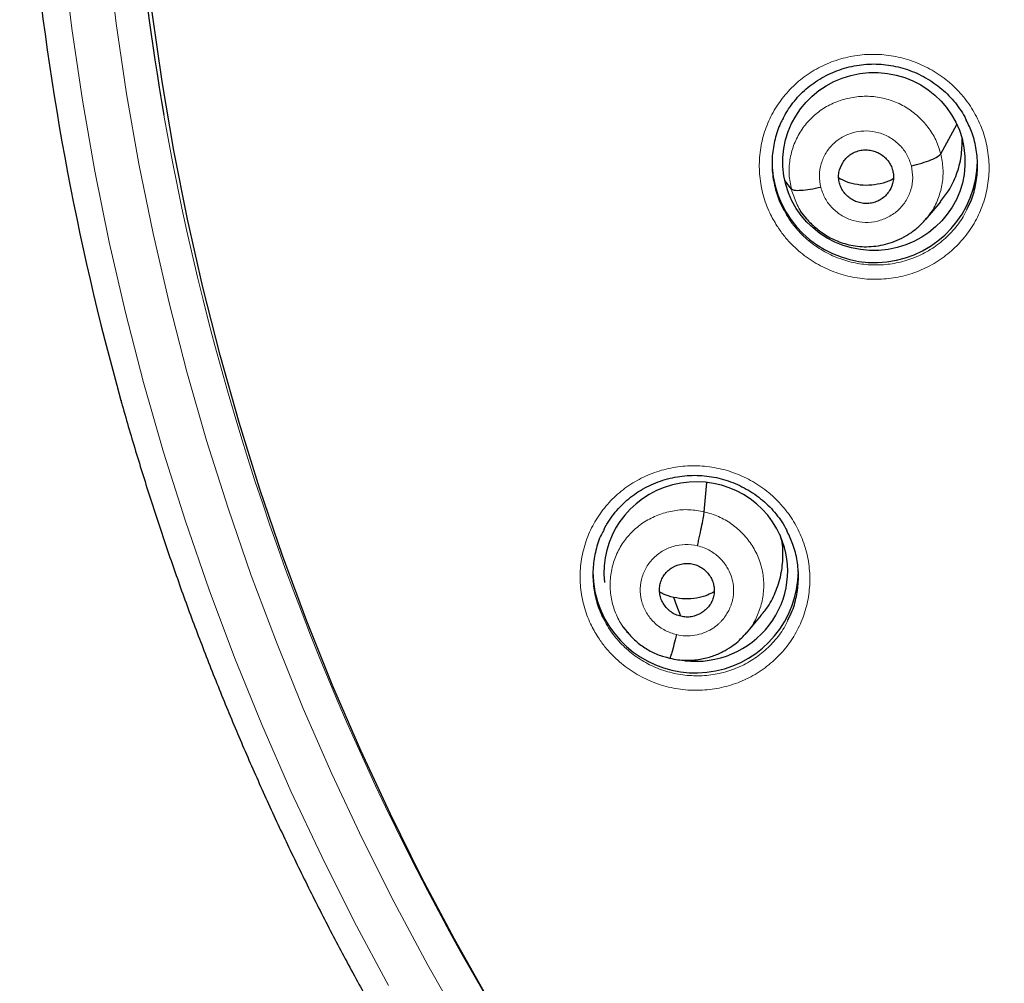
# Model space of a CAD drawing. Header units: millimetres. Extents: x 8 to 2427, y 12 to 2587.
# Tile 97 of 154: x 1048 to 1065, y 1822 to 1838. Entities that reach past the tile are written whole.
import ezdxf

# ---------------------------------------------------------------- set-up
doc = ezdxf.new("R2010")
doc.units = ezdxf.units.MM

msp = doc.modelspace()

# ---------------------------------------------------------------- linework, layer by layer
at = {"color": 7, "linetype": 'Continuous', "lineweight": 30}
for p, q in [((1063.651, 1835.334), (1063.915, 1835.819)), ((1061.181, 1834.748), (1061.074, 1834.894)), ((1061.975, 1834.852), (1061.975, 1834.852)), ((1063.404, 1834.248), (1063.651, 1834.543)), ((1061.325, 1834.386), (1061.425, 1834.265)), ((1059.738, 1829.412), (1059.782, 1829.895)), ((1060.438, 1827.405), (1060.684, 1827.701)), ((1058.386, 1827.516), (1058.462, 1827.424)), ((1058.455, 1827.432), (1058.472, 1827.415)), ((1058.474, 1827.418), (1058.467, 1827.427)), ((1060.434, 1827.408), (1060.412, 1827.384))]:
    msp.add_line(p, q, dxfattribs=at)
at = {"color": 252, "linetype": 'Continuous', "lineweight": 0}
for p, q in [((1058.495, 1827.391), (1058.474, 1827.418)), ((1059.166, 1826.988), (1059.02, 1827.036))]:
    msp.add_line(p, q, dxfattribs=at)
at = {"color": 252, "linetype": 'Continuous', "lineweight": 0, "flags": 128}
for points in [[(1049.133, 1838.595), (1049.276, 1837.408), (1049.451, 1836.225), (1049.657, 1835.046), (1049.895, 1833.874), (1050.163, 1832.708), (1050.463, 1831.549), (1050.794, 1830.398), (1051.155, 1829.256), (1051.547, 1828.124), (1051.968, 1827.002), (1052.419, 1825.892), (1052.9, 1824.793), (1053.41, 1823.707), (1053.949, 1822.635), (1054.516, 1821.577)], [(1055.753, 1820.887), (1055.167, 1821.914), (1054.609, 1822.955), (1054.079, 1824.01), (1053.577, 1825.079), (1053.104, 1826.16), (1052.66, 1827.253), (1052.245, 1828.357), (1051.86, 1829.471), (1051.504, 1830.594), (1051.179, 1831.727), (1050.884, 1832.867), (1050.62, 1834.015), (1050.386, 1835.169), (1050.183, 1836.328), (1050.011, 1837.493), (1049.87, 1838.661)]]:
    msp.add_lwpolyline(points, dxfattribs=at)
at = {"color": 7, "linetype": 'Continuous', "lineweight": 30, "flags": 128}
for points in [[(1056.177, 1821.332), (1055.606, 1822.344), (1055.062, 1823.369), (1054.546, 1824.409), (1054.057, 1825.461), (1053.597, 1826.526), (1053.165, 1827.602), (1052.762, 1828.688), (1052.388, 1829.785), (1052.044, 1830.891), (1051.729, 1832.005), (1051.444, 1833.127), (1051.189, 1834.256), (1050.964, 1835.391), (1050.77, 1836.532), (1050.606, 1837.677)], [(1059.35, 1827.683), (1059.284, 1827.858), (1059.233, 1827.996)]]:
    msp.add_lwpolyline(points, dxfattribs=at)
at = {"color": 7, "linetype": 'Continuous', "lineweight": 30}
for centre, radius, start, end in [((1093.771, 1843.455), 43.617, 170.3677, 189.8784), ((1093.729, 1843.463), 45.315, 174.7673, 195.6273), ((1062.5, 1835.21), 1.64, 180.0022, 194.2572), ((1062.558, 1835.238), 1.703, 194.6863, 359.059), ((1059.539, 1828.423), 1.642, 180.0133, 203.4054), ((1059.593, 1828.451), 1.704, 203.5669, 359.0215)]:
    msp.add_arc(centre, radius, start, end, dxfattribs=at)
at = {"color": 252, "linetype": 'Continuous', "lineweight": 0}
msp.add_arc((1094.229, 1843.578), 44.089, 189.9345, 222.2641, dxfattribs=at)
at = {"color": 7, "linetype": 'Continuous', "lineweight": 30}
msp.add_ellipse((1062.546, 1835.207), major_axis=(1.506, 0.084), ratio=0.97664, dxfattribs=at)
for start_param, end_param in [(0.28828, 3.146236), (4.4831, 6.571466), (3.765683, 3.774797)]:
    msp.add_ellipse((1059.599, 1828.423), major_axis=(1.511, 0.172), ratio=0.975829, start_param=start_param, end_param=end_param, dxfattribs=at)
at = {"color": 252, "linetype": 'Continuous', "lineweight": 0}
for points, knots in [([(1060.941, 1834.144), (1060.9, 1834.215), (1060.805, 1834.376), (1060.707, 1834.652), (1060.649, 1834.962), (1060.646, 1835.277), (1060.696, 1835.587), (1060.8, 1835.884), (1060.952, 1836.159), (1061.151, 1836.405), (1061.388, 1836.615), (1061.66, 1836.782), (1061.956, 1836.902), (1062.269, 1836.971), (1062.591, 1836.989), (1062.911, 1836.952), (1063.221, 1836.864), (1063.512, 1836.725), (1063.743, 1836.565), (1063.919, 1836.402), (1064.077, 1836.223), (1064.231, 1835.99), (1064.359, 1835.701), (1064.436, 1835.394), (1064.46, 1835.08), (1064.429, 1834.768), (1064.345, 1834.464), (1064.21, 1834.18), (1064.029, 1833.922), (1063.805, 1833.699), (1063.546, 1833.514), (1063.258, 1833.376), (1062.95, 1833.287), (1062.631, 1833.251), (1062.309, 1833.267), (1061.994, 1833.336), (1061.695, 1833.456), (1061.42, 1833.623), (1061.209, 1833.806), (1061.051, 1833.983), (1060.978, 1834.091), (1060.941, 1834.144)], [0, 0, 0, 0, 0.020696, 0.047502, 0.074308, 0.101099, 0.127891, 0.154693, 0.181495, 0.208325, 0.235155, 0.262021, 0.288887, 0.315779, 0.342671, 0.369569, 0.396467, 0.423348, 0.450229, 0.467033, 0.483838, 0.510634, 0.53743, 0.564226, 0.591023, 0.617815, 0.644608, 0.671416, 0.698226, 0.725067, 0.751908, 0.778784, 0.805659, 0.832556, 0.859453, 0.886348, 0.913243, 0.940114, 0.966986, 0.983493, 1, 1, 1, 1]), ([(1061.181, 1834.748), (1061.165, 1834.829), (1061.133, 1834.99), (1061.149, 1835.237), (1061.21, 1835.474), (1061.318, 1835.696), (1061.468, 1835.892), (1061.654, 1836.056), (1061.87, 1836.178), (1062.107, 1836.258), (1062.355, 1836.293), (1062.605, 1836.281), (1062.849, 1836.22), (1063.076, 1836.113), (1063.277, 1835.964), (1063.445, 1835.78), (1063.578, 1835.569), (1063.627, 1835.412), (1063.651, 1835.334)], [0, 0, 0, 0, 0.06259, 0.125095, 0.187627, 0.250136, 0.312638, 0.375087, 0.437502, 0.5, 0.562498, 0.624914, 0.687363, 0.749864, 0.812374, 0.874905, 0.937409, 1, 1, 1, 1]), ([(1061.667, 1834.779), (1061.656, 1834.844), (1061.633, 1834.975), (1061.666, 1835.173), (1061.747, 1835.356), (1061.874, 1835.511), (1062.037, 1835.629), (1062.227, 1835.7), (1062.429, 1835.721), (1062.631, 1835.69), (1062.818, 1835.609), (1062.977, 1835.484), (1063.101, 1835.323), (1063.144, 1835.197), (1063.165, 1835.134)], [0, 0, 0, 0, 0.083335, 0.166671, 0.250005, 0.333339, 0.41667, 0.500002, 0.583331, 0.666664, 0.749998, 0.833331, 0.916665, 1, 1, 1, 1]), ([(1063.651, 1835.334), (1063.667, 1835.253), (1063.699, 1835.092), (1063.683, 1834.846), (1063.621, 1834.609), (1063.53, 1834.409), (1063.444, 1834.305), (1063.41, 1834.263)], [0, 0, 0, 0, 0.215216, 0.430134, 0.645146, 0.860082, 1, 1, 1, 1]), ([(1063.165, 1835.134), (1063.176, 1835.069), (1063.199, 1834.938), (1063.166, 1834.74), (1063.085, 1834.557), (1062.958, 1834.402), (1062.794, 1834.285), (1062.605, 1834.213), (1062.402, 1834.192), (1062.201, 1834.223), (1062.014, 1834.304), (1061.855, 1834.429), (1061.731, 1834.59), (1061.688, 1834.716), (1061.667, 1834.779)], [0, 0, 0, 0, 0.083336, 0.16667, 0.250005, 0.333339, 0.416673, 0.500003, 0.583336, 0.666668, 0.750003, 0.833337, 0.916667, 1, 1, 1, 1]), ([(1061.416, 1834.281), (1061.408, 1834.289), (1061.344, 1834.358), (1061.256, 1834.515), (1061.206, 1834.671), (1061.181, 1834.748)], [0, 0, 0, 0, 0.06641, 0.532884, 1, 1, 1, 1]), ([(1061.047, 1834.423), (1061.071, 1834.378), (1061.121, 1834.282), (1061.22, 1834.146), (1061.36, 1833.987), (1061.549, 1833.823), (1061.795, 1833.673), (1062.062, 1833.566), (1062.25, 1833.524), (1062.44, 1833.499), (1062.632, 1833.489), (1062.918, 1833.521), (1063.194, 1833.601), (1063.451, 1833.724), (1063.683, 1833.888), (1063.881, 1834.089), (1064.016, 1834.268), (1064.069, 1834.385), (1064.083, 1834.416)], [0, 0, 0, 0, 0.040942, 0.087699, 0.134456, 0.210562, 0.286668, 0.36277, 0.438872, 0.439088, 0.515293, 0.591499, 0.667645, 0.743791, 0.819836, 0.89588, 0.971826, 1, 1, 1, 1]), ([(1057.976, 1827.345), (1057.935, 1827.415), (1057.841, 1827.575), (1057.743, 1827.85), (1057.684, 1828.159), (1057.681, 1828.473), (1057.731, 1828.782), (1057.834, 1829.078), (1057.986, 1829.353), (1058.184, 1829.598), (1058.422, 1829.808), (1058.693, 1829.975), (1058.989, 1830.096), (1059.302, 1830.164), (1059.624, 1830.182), (1059.945, 1830.145), (1060.255, 1830.057), (1060.546, 1829.919), (1060.777, 1829.759), (1060.953, 1829.596), (1061.111, 1829.418), (1061.265, 1829.186), (1061.394, 1828.897), (1061.471, 1828.591), (1061.495, 1828.278), (1061.464, 1827.966), (1061.382, 1827.664), (1061.247, 1827.38), (1061.066, 1827.122), (1060.843, 1826.899), (1060.584, 1826.715), (1060.296, 1826.577), (1059.988, 1826.488), (1059.668, 1826.452), (1059.346, 1826.467), (1059.031, 1826.537), (1058.731, 1826.656), (1058.457, 1826.823), (1058.245, 1827.006), (1058.087, 1827.183), (1058.013, 1827.291), (1057.976, 1827.345)], [0, 0, 0, 0, 0.020515, 0.047296, 0.074076, 0.100853, 0.12763, 0.154433, 0.181236, 0.208083, 0.23493, 0.261821, 0.288712, 0.315627, 0.342542, 0.36945, 0.396358, 0.423232, 0.450106, 0.466889, 0.483672, 0.510448, 0.537225, 0.564002, 0.590779, 0.617561, 0.644343, 0.671158, 0.697974, 0.724836, 0.751698, 0.778599, 0.805501, 0.832417, 0.859333, 0.886233, 0.913133, 0.939992, 0.966852, 0.983426, 1, 1, 1, 1]), ([(1058.467, 1827.427), (1058.434, 1827.466), (1058.348, 1827.569), (1058.255, 1827.765), (1058.188, 1828.002), (1058.174, 1828.248), (1058.207, 1828.491), (1058.287, 1828.723), (1058.41, 1828.936), (1058.575, 1829.12), (1058.773, 1829.269), (1058.999, 1829.376), (1059.241, 1829.438), (1059.492, 1829.457), (1059.656, 1829.427), (1059.738, 1829.412)], [0, 0, 0, 0, 0.049069, 0.12833, 0.207522, 0.286671, 0.365926, 0.445185, 0.524339, 0.603533, 0.682794, 0.762065, 0.841364, 0.920629, 1, 1, 1, 1]), ([(1059.738, 1829.412), (1059.819, 1829.389), (1059.979, 1829.343), (1060.196, 1829.215), (1060.385, 1829.052), (1060.539, 1828.857), (1060.65, 1828.635), (1060.715, 1828.398), (1060.73, 1828.152), (1060.697, 1827.909), (1060.616, 1827.678), (1060.526, 1827.508), (1060.452, 1827.428), (1060.434, 1827.408)], [0, 0, 0, 0, 0.096963, 0.193801, 0.290679, 0.38752, 0.48435, 0.581095, 0.677787, 0.774609, 0.871436, 0.968136, 1, 1, 1, 1]), ([(1059.278, 1827.38), (1059.214, 1827.401), (1059.085, 1827.441), (1058.92, 1827.561), (1058.79, 1827.715), (1058.705, 1827.897), (1058.672, 1828.094), (1058.691, 1828.293), (1058.763, 1828.479), (1058.881, 1828.641), (1059.039, 1828.767), (1059.224, 1828.847), (1059.425, 1828.881), (1059.559, 1828.861), (1059.626, 1828.85)], [0, 0, 0, 0, 0.083337, 0.16667, 0.250005, 0.333339, 0.416673, 0.500005, 0.583339, 0.666674, 0.750004, 0.833336, 0.916667, 1, 1, 1, 1]), ([(1059.626, 1828.85), (1059.664, 1828.84), (1059.738, 1828.82), (1059.868, 1828.755), (1060.002, 1828.653), (1060.116, 1828.508), (1060.186, 1828.363), (1060.219, 1828.228), (1060.226, 1828.127), (1060.223, 1828.057), (1060.218, 1828.013), (1060.212, 1827.974), (1060.205, 1827.945), (1060.196, 1827.909), (1060.179, 1827.855), (1060.148, 1827.784), (1060.103, 1827.704), (1060.058, 1827.644), (1060.017, 1827.597), (1059.984, 1827.564), (1059.947, 1827.532), (1059.906, 1827.5), (1059.835, 1827.454), (1059.728, 1827.403), (1059.583, 1827.365), (1059.43, 1827.353), (1059.329, 1827.371), (1059.278, 1827.38)], [0, 0, 0, 0, 0.04849, 0.094549, 0.179687, 0.255806, 0.322841, 0.380812, 0.429641, 0.450651, 0.469396, 0.485878, 0.500094, 0.507852, 0.532111, 0.571521, 0.606199, 0.647531, 0.66592, 0.685359, 0.705847, 0.727393, 0.750007, 0.811672, 0.873878, 0.936588, 1, 1, 1, 1]), ([(1058.083, 1827.626), (1058.107, 1827.581), (1058.157, 1827.484), (1058.257, 1827.348), (1058.397, 1827.189), (1058.587, 1827.026), (1058.832, 1826.876), (1059.1, 1826.769), (1059.288, 1826.727), (1059.478, 1826.702), (1059.67, 1826.692), (1059.956, 1826.724), (1060.232, 1826.803), (1060.489, 1826.926), (1060.721, 1827.09), (1060.919, 1827.291), (1061.054, 1827.47), (1061.106, 1827.586), (1061.12, 1827.618)], [0, 0, 0, 0, 0.041019, 0.087926, 0.134833, 0.210831, 0.28683, 0.362822, 0.438814, 0.439174, 0.515377, 0.59158, 0.667745, 0.74391, 0.819961, 0.896012, 0.971922, 1, 1, 1, 1])]:
    msp.add_open_spline(points, degree=3, knots=knots, dxfattribs=at)
at = {"color": 7, "linetype": 'Continuous', "lineweight": 30}
for points, knots in [([(1061.043, 1835.918), (1061.059, 1835.949), (1061.1, 1836.028), (1061.18, 1836.146), (1061.281, 1836.271), (1061.393, 1836.383), (1061.516, 1836.484), (1061.648, 1836.573), (1061.791, 1836.65), (1061.941, 1836.714), (1062.098, 1836.764), (1062.259, 1836.799), (1062.422, 1836.819), (1062.584, 1836.823), (1062.746, 1836.811), (1062.906, 1836.784), (1063.063, 1836.742), (1063.217, 1836.686), (1063.366, 1836.615), (1063.507, 1836.531), (1063.639, 1836.435), (1063.76, 1836.327), (1063.87, 1836.209), (1063.966, 1836.081), (1064.035, 1835.974), (1064.067, 1835.909), (1064.075, 1835.891)], [0, 0, 0, 0, 0.028523, 0.072665, 0.116343, 0.159372, 0.201989, 0.245046, 0.288608, 0.332523, 0.376605, 0.420615, 0.464359, 0.507721, 0.550567, 0.593449, 0.63672, 0.68029, 0.724042, 0.76782, 0.81146, 0.854858, 0.897894, 0.940735, 0.98398, 1, 1, 1, 1]), ([(1061.046, 1835.921), (1061.031, 1835.895), (1060.969, 1835.788), (1060.904, 1835.579), (1060.857, 1835.303), (1060.859, 1835.021), (1060.913, 1834.745), (1060.979, 1834.544), (1061.037, 1834.443), (1061.047, 1834.423)], [0, 0, 0, 0, 0.0577761, 0.237864, 0.4178719, 0.597879, 0.7779726, 0.9580664, 1, 1, 1, 1]), ([(1064.083, 1834.416), (1064.11, 1834.469), (1064.179, 1834.604), (1064.239, 1834.844), (1064.269, 1835.123), (1064.246, 1835.404), (1064.185, 1835.665), (1064.109, 1835.822), (1064.074, 1835.893)], [0, 0, 0, 0, 0.114982, 0.297648, 0.480313, 0.662997, 0.84568, 1, 1, 1, 1]), ([(1063.646, 1834.547), (1063.693, 1834.604), (1063.805, 1834.74), (1063.92, 1834.994), (1064.001, 1835.285), (1064.004, 1835.483), (1064.005, 1835.58)], [0, 0, 0, 0, 0.195871, 0.469206, 0.742636, 1, 1, 1, 1]), ([(1061.975, 1834.852), (1061.969, 1834.881), (1061.958, 1834.938), (1061.968, 1835.055), (1062.009, 1835.166), (1062.08, 1835.259), (1062.145, 1835.318), (1062.222, 1835.362), (1062.306, 1835.391), (1062.394, 1835.403), (1062.483, 1835.398), (1062.569, 1835.375), (1062.676, 1835.324), (1062.766, 1835.244), (1062.831, 1835.145), (1062.848, 1835.089), (1062.857, 1835.061)], [0, 0, 0, 0, 0.062684, 0.125227, 0.250207, 0.312844, 0.375207, 0.437537, 0.5, 0.562464, 0.624794, 0.687157, 0.749794, 0.874774, 0.937316, 1, 1, 1, 1]), ([(1063.165, 1835.134), (1063.224, 1835.149), (1063.341, 1835.179), (1063.496, 1835.235), (1063.611, 1835.29), (1063.638, 1835.319), (1063.651, 1835.334)], [0, 0, 0, 0, 0.2517148, 0.5009172, 0.7492892, 1, 1, 1, 1]), ([(1062.857, 1835.061), (1062.863, 1835.032), (1062.874, 1834.975), (1062.864, 1834.858), (1062.822, 1834.747), (1062.752, 1834.654), (1062.687, 1834.595), (1062.61, 1834.551), (1062.526, 1834.522), (1062.438, 1834.51), (1062.349, 1834.515), (1062.263, 1834.538), (1062.156, 1834.589), (1062.066, 1834.669), (1062.001, 1834.768), (1061.984, 1834.824), (1061.975, 1834.852)], [0, 0, 0, 0, 0.062684, 0.125226, 0.250206, 0.312842, 0.375206, 0.437536, 0.499999, 0.562463, 0.624793, 0.687156, 0.749793, 0.874773, 0.937316, 1, 1, 1, 1]), ([(1062.866, 1834.921), (1062.854, 1834.914), (1062.789, 1834.875), (1062.652, 1834.836), (1062.464, 1834.807), (1062.273, 1834.819), (1062.102, 1834.861), (1062.005, 1834.912), (1061.963, 1834.934)], [0, 0, 0, 0, 0.0442857, 0.2459922, 0.4476983, 0.6489734, 0.8503558, 1, 1, 1, 1]), ([(1061.667, 1834.779), (1061.608, 1834.766), (1061.489, 1834.741), (1061.336, 1834.724), (1061.221, 1834.724), (1061.194, 1834.74), (1061.181, 1834.748)], [0, 0, 0, 0, 0.2483449, 0.4994225, 0.7505493, 1, 1, 1, 1]), ([(1061.414, 1834.279), (1061.435, 1834.254), (1061.479, 1834.203), (1061.559, 1834.131), (1061.647, 1834.06), (1061.778, 1833.967), (1061.93, 1833.891), (1062.1, 1833.837), (1062.24, 1833.808), (1062.388, 1833.795), (1062.542, 1833.802), (1062.699, 1833.827), (1062.856, 1833.873), (1063.01, 1833.939), (1063.158, 1834.026), (1063.298, 1834.135), (1063.378, 1834.223), (1063.418, 1834.268)], [0, 0, 0, 0, 0.046683, 0.093668, 0.142184, 0.193344, 0.303725, 0.363098, 0.425184, 0.489943, 0.557214, 0.626248, 0.69711, 0.769909, 0.844664, 0.921357, 1, 1, 1, 1]), ([(1050.09, 1831.253), (1050.097, 1831.228), (1050.177, 1830.931), (1050.346, 1830.366), (1050.596, 1829.558), (1050.863, 1828.755), (1051.145, 1827.957), (1051.441, 1827.164), (1051.753, 1826.377), (1052.078, 1825.595), (1052.419, 1824.82), (1052.774, 1824.05), (1053.143, 1823.287), (1053.526, 1822.531), (1053.923, 1821.782), (1054.335, 1821.04), (1054.76, 1820.306), (1055.198, 1819.579), (1055.65, 1818.86), (1056.116, 1818.15), (1056.594, 1817.448), (1057.086, 1816.755), (1057.59, 1816.071), (1058.107, 1815.396), (1058.637, 1814.73), (1059.179, 1814.074), (1059.733, 1813.428), (1060.299, 1812.792), (1060.876, 1812.166), (1061.466, 1811.551), (1062.066, 1810.946), (1062.678, 1810.353), (1063.301, 1809.77), (1063.935, 1809.199), (1064.579, 1808.639), (1065.233, 1808.091), (1065.898, 1807.554), (1066.572, 1807.03), (1067.256, 1806.518), (1067.95, 1806.018), (1068.653, 1805.531), (1069.365, 1805.057), (1070.085, 1804.595), (1070.814, 1804.146), (1071.551, 1803.711), (1072.296, 1803.289), (1073.049, 1802.88), (1073.81, 1802.485), (1074.577, 1802.104), (1075.352, 1801.737), (1076.133, 1801.383), (1076.921, 1801.044), (1077.715, 1800.719), (1078.515, 1800.408), (1079.321, 1800.112), (1080.132, 1799.83), (1080.948, 1799.564), (1081.527, 1799.383), (1081.834, 1799.294), (1081.866, 1799.285)], [0, 0, 0, 0, 0.001659, 0.01977, 0.037881, 0.055992, 0.074103, 0.092215, 0.110326, 0.128437, 0.146549, 0.16466, 0.182772, 0.200884, 0.218995, 0.237107, 0.255219, 0.273331, 0.291443, 0.309555, 0.327668, 0.34578, 0.363893, 0.382005, 0.400118, 0.418231, 0.436343, 0.454456, 0.472569, 0.490683, 0.508796, 0.526909, 0.545023, 0.563136, 0.58125, 0.599363, 0.617477, 0.635591, 0.653705, 0.671819, 0.689933, 0.708048, 0.726162, 0.744276, 0.762391, 0.780505, 0.79862, 0.816735, 0.83485, 0.852965, 0.87108, 0.889195, 0.90731, 0.925425, 0.94354, 0.961656, 0.979771, 0.997886, 1, 1, 1, 1]), ([(1058.079, 1829.115), (1058.094, 1829.146), (1058.135, 1829.225), (1058.215, 1829.343), (1058.316, 1829.467), (1058.428, 1829.579), (1058.55, 1829.68), (1058.683, 1829.769), (1058.825, 1829.846), (1058.976, 1829.91), (1059.132, 1829.96), (1059.293, 1829.995), (1059.456, 1830.014), (1059.619, 1830.018), (1059.78, 1830.006), (1059.94, 1829.98), (1060.098, 1829.938), (1060.251, 1829.882), (1060.4, 1829.811), (1060.541, 1829.728), (1060.673, 1829.631), (1060.795, 1829.524), (1060.904, 1829.406), (1061.001, 1829.278), (1061.071, 1829.171), (1061.103, 1829.104), (1061.113, 1829.084)], [0, 0, 0, 0, 0.028587, 0.072697, 0.116347, 0.15935, 0.201938, 0.244962, 0.288486, 0.332357, 0.37639, 0.420345, 0.464033, 0.507337, 0.550122, 0.592929, 0.636122, 0.67961, 0.723277, 0.766966, 0.810513, 0.853819, 0.896761, 0.939504, 0.982654, 1, 1, 1, 1]), ([(1059.626, 1828.85), (1059.633, 1828.88), (1059.646, 1828.938), (1059.672, 1829.056), (1059.702, 1829.196), (1059.724, 1829.311), (1059.735, 1829.379), (1059.737, 1829.401), (1059.738, 1829.412)], [0, 0, 0, 0, 0.126463, 0.251681, 0.500621, 0.749253, 0.874083, 1, 1, 1, 1]), ([(1058.081, 1829.118), (1058.066, 1829.092), (1058.004, 1828.985), (1057.94, 1828.776), (1057.893, 1828.501), (1057.896, 1828.22), (1057.949, 1827.944), (1058.016, 1827.745), (1058.073, 1827.645), (1058.083, 1827.626)], [0, 0, 0, 0, 0.0581829, 0.2385969, 0.418813, 0.5990276, 0.7792551, 0.9594821, 1, 1, 1, 1]), ([(1060.679, 1827.705), (1060.702, 1827.73), (1060.794, 1827.829), (1060.906, 1828.042), (1061.009, 1828.33), (1061.046, 1828.634), (1061.042, 1828.874), (1061.003, 1829.004), (1060.993, 1829.036)], [0, 0, 0, 0, 0.070374, 0.284956, 0.499818, 0.714671, 0.929234, 1, 1, 1, 1]), ([(1061.12, 1827.618), (1061.147, 1827.67), (1061.216, 1827.805), (1061.276, 1828.044), (1061.305, 1828.323), (1061.282, 1828.602), (1061.221, 1828.862), (1061.145, 1829.017), (1061.111, 1829.087)], [0, 0, 0, 0, 0.115559, 0.298699, 0.481837, 0.664922, 0.848005, 1, 1, 1, 1]), ([(1059.35, 1827.683), (1059.321, 1827.691), (1059.264, 1827.708), (1059.162, 1827.769), (1059.08, 1827.857), (1059.026, 1827.961), (1059.002, 1828.045), (1058.996, 1828.133), (1059.008, 1828.219), (1059.036, 1828.302), (1059.08, 1828.377), (1059.14, 1828.442), (1059.234, 1828.511), (1059.348, 1828.553), (1059.466, 1828.563), (1059.525, 1828.553), (1059.554, 1828.548)], [0, 0, 0, 0, 0.062684, 0.125235, 0.250226, 0.312856, 0.375207, 0.437526, 0.499984, 0.562448, 0.624778, 0.687137, 0.749771, 0.874761, 0.937313, 1, 1, 1, 1]), ([(1059.554, 1828.548), (1059.583, 1828.54), (1059.64, 1828.523), (1059.742, 1828.461), (1059.824, 1828.373), (1059.878, 1828.269), (1059.902, 1828.185), (1059.908, 1828.098), (1059.896, 1828.011), (1059.868, 1827.929), (1059.824, 1827.854), (1059.764, 1827.789), (1059.67, 1827.719), (1059.557, 1827.677), (1059.438, 1827.667), (1059.379, 1827.677), (1059.35, 1827.683)], [0, 0, 0, 0, 0.0626832, 0.1252348, 0.2502259, 0.3128561, 0.3752063, 0.4375248, 0.4999831, 0.5624464, 0.6247764, 0.687136, 0.7497699, 0.8747602, 0.9373127, 1, 1, 1, 1]), ([(1059.233, 1827.996), (1059.17, 1828.012), (1059.089, 1828.033), (1059.019, 1828.077), (1059.002, 1828.087)], [0, 0, 0, 0, 0.767493, 1, 1, 1, 1]), ([(1059.904, 1828.087), (1059.868, 1828.069), (1059.776, 1828.021), (1059.613, 1827.981), (1059.421, 1827.963), (1059.296, 1827.985), (1059.233, 1827.996)], [0, 0, 0, 0, 0.174522, 0.450005, 0.724707, 1, 1, 1, 1]), ([(1058.472, 1827.415), (1058.514, 1827.368), (1058.605, 1827.266), (1058.774, 1827.144), (1058.965, 1827.044), (1059.102, 1827.009), (1059.171, 1826.992)], [0, 0, 0, 0, 0.230216, 0.487737, 0.744113, 1, 1, 1, 1]), ([(1059.171, 1826.991), (1059.215, 1826.981), (1059.301, 1826.963), (1059.469, 1826.951), (1059.662, 1826.965), (1059.87, 1827.018), (1060.043, 1827.092), (1060.184, 1827.176), (1060.294, 1827.262), (1060.377, 1827.342), (1060.421, 1827.394), (1060.441, 1827.417)], [0, 0, 0, 0, 0.0958584, 0.1869414, 0.3554288, 0.5063793, 0.6397902, 0.7556831, 0.8542132, 0.9355862, 1, 1, 1, 1]), ([(1059.278, 1827.38), (1059.265, 1827.324), (1059.237, 1827.21), (1059.202, 1827.08), (1059.179, 1827.005), (1059.174, 1827), (1059.173, 1826.999)], [0, 0, 0, 0, 0.289552, 0.582297, 0.875046, 1, 1, 1, 1])]:
    msp.add_open_spline(points, degree=3, knots=knots, dxfattribs=at)

doc.saveas('drawing.dxf')
